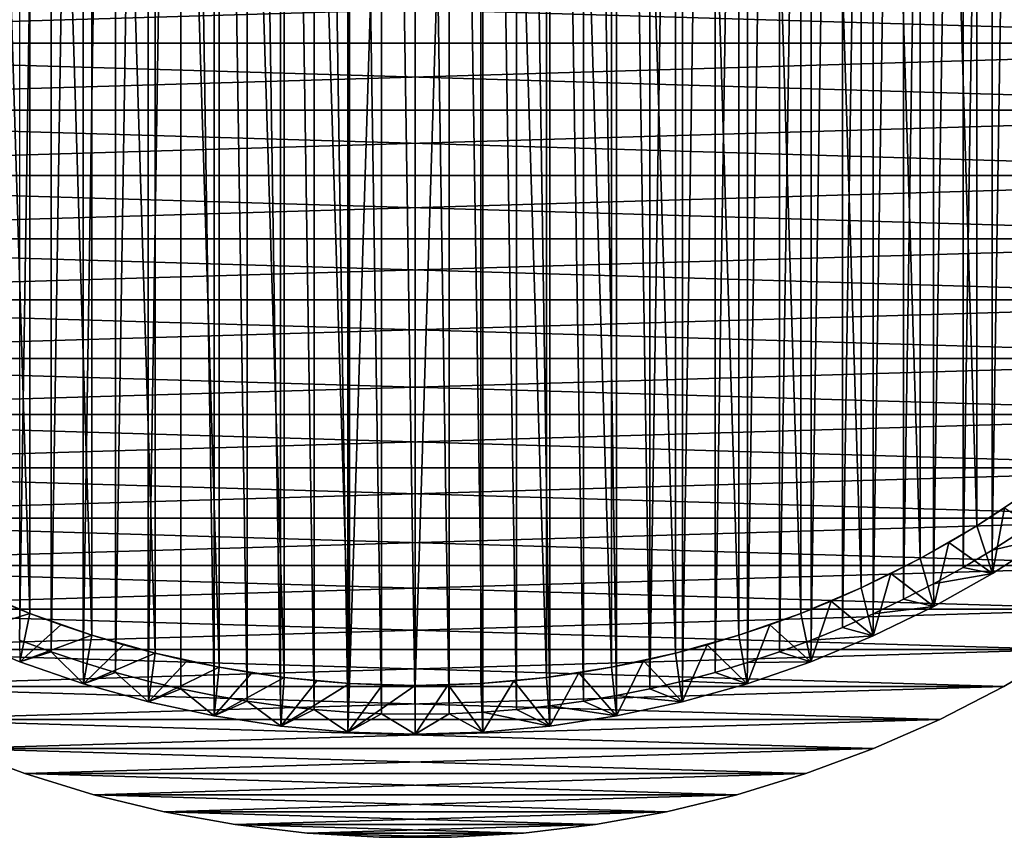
# Model space of a CAD drawing. Header units: millimetres. Extents: x -20 to 891, y -20 to 307.
# Tile 2 of 113: x -6 to 10, y -20 to -7. Entities that reach past the tile are written whole.
import ezdxf

# ---------------------------------------------------------------- set-up
doc = ezdxf.new("R2010")
doc.units = ezdxf.units.MM
doc.header["$LTSCALE"] = 41.718519
for name, color, linetype in [('1', 7, 'CONTINUOUS'), ('10', 7, 'CONTINUOUS'), ('11', 7, 'CONTINUOUS'), ('12', 7, 'CONTINUOUS'), ('14', 7, 'CONTINUOUS'), ('3', 7, 'CONTINUOUS'), ('4', 7, 'CONTINUOUS'), ('5', 7, 'CONTINUOUS'), ('6', 7, 'CONTINUOUS'), ('7', 7, 'CONTINUOUS'), ('8', 7, 'CONTINUOUS'), ('9', 7, 'CONTINUOUS')]:
    doc.layers.add(name, color=color, linetype=linetype)

msp = doc.modelspace()

# ---------------------------------------------------------------- linework, layer by layer
at = {"layer": '1', "linetype": 'Continuous'}
for points in [[(-18.748, -6.964), (-19.128, -5.841), (19.128, -5.841), (-18.748, -6.964)], [(18.748, -6.964), (-18.748, -6.964), (19.128, -5.841), (18.748, -6.964)], [(-18.303, -8.063), (-18.748, -6.964), (18.748, -6.964), (-18.303, -8.063)], [(18.303, -8.063), (-18.303, -8.063), (18.748, -6.964), (18.303, -8.063)], [(-17.793, -9.133), (-18.303, -8.063), (18.303, -8.063), (-17.793, -9.133)], [(17.793, -9.133), (-17.793, -9.133), (18.303, -8.063), (17.793, -9.133)], [(-17.221, -10.171), (-17.793, -9.133), (17.793, -9.133), (-17.221, -10.171)], [(17.221, -10.171), (-17.221, -10.171), (17.793, -9.133), (17.221, -10.171)], [(-16.588, -11.173), (-17.221, -10.171), (17.221, -10.171), (-16.588, -11.173)], [(16.588, -11.173), (-16.588, -11.173), (17.221, -10.171), (16.588, -11.173)], [(-15.897, -12.136), (-16.588, -11.173), (16.588, -11.173), (-15.897, -12.136)], [(15.897, -12.136), (-15.897, -12.136), (16.588, -11.173), (15.897, -12.136)], [(-15.15, -13.057), (-15.897, -12.136), (15.897, -12.136), (-15.15, -13.057)], [(15.15, -13.057), (-15.15, -13.057), (15.897, -12.136), (15.15, -13.057)], [(-14.35, -13.931), (-15.15, -13.057), (15.15, -13.057), (-14.35, -13.931)], [(14.35, -13.931), (-14.35, -13.931), (15.15, -13.057), (14.35, -13.931)], [(-13.5, -14.757), (-14.35, -13.931), (14.35, -13.931), (-13.5, -14.757)], [(13.499, -14.757), (-13.5, -14.757), (14.35, -13.931), (13.499, -14.757)], [(-12.602, -15.531), (-13.5, -14.757), (13.499, -14.757), (-12.602, -15.531)], [(12.602, -15.531), (-12.602, -15.531), (13.499, -14.757), (12.602, -15.531)], [(-11.659, -16.25), (-12.602, -15.531), (12.602, -15.531), (-11.659, -16.25)], [(11.659, -16.25), (-11.659, -16.25), (12.602, -15.531), (11.659, -16.25)], [(-10.676, -16.912), (-11.659, -16.25), (11.659, -16.25), (-10.676, -16.912)], [(10.676, -16.912), (-10.676, -16.912), (11.659, -16.25), (10.676, -16.912)], [(-9.656, -17.515), (-10.676, -16.912), (10.676, -16.912), (-9.656, -17.515)], [(9.656, -17.515), (-9.656, -17.515), (10.676, -16.912), (9.656, -17.515)], [(-8.601, -18.056), (-9.656, -17.515), (9.656, -17.515), (-8.601, -18.056)], [(8.601, -18.056), (-8.601, -18.056), (9.656, -17.515), (8.601, -18.056)], [(-7.517, -18.534), (-8.601, -18.056), (8.601, -18.056), (-7.517, -18.534)], [(7.517, -18.534), (-7.517, -18.534), (8.601, -18.056), (7.517, -18.534)], [(-6.406, -18.946), (-7.517, -18.534), (7.517, -18.534), (-6.406, -18.946)], [(6.405, -18.947), (-6.406, -18.946), (7.517, -18.534), (6.405, -18.947)], [(-5.272, -19.293), (-6.406, -18.946), (5.272, -19.293), (-5.272, -19.293)], [(5.272, -19.293), (-6.406, -18.946), (6.405, -18.947), (5.272, -19.293)], [(-4.12, -19.571), (-5.272, -19.293), (4.12, -19.571), (-4.12, -19.571)], [(4.12, -19.571), (-5.272, -19.293), (5.272, -19.293), (4.12, -19.571)], [(-2.953, -19.781), (-4.12, -19.571), (2.953, -19.781), (-2.953, -19.781)], [(2.953, -19.781), (-4.12, -19.571), (4.12, -19.571), (2.953, -19.781)], [(-1.776, -19.921), (-2.953, -19.781), (1.776, -19.921), (-1.776, -19.921)], [(1.776, -19.921), (-2.953, -19.781), (2.953, -19.781), (1.776, -19.921)], [(-0.593, -19.991), (-1.776, -19.921), (0.593, -19.991), (-0.593, -19.991)], [(0.593, -19.991), (-1.776, -19.921), (1.776, -19.921), (0.593, -19.991)]]:
    msp.add_3dface(points, dxfattribs=at)
at = {"layer": '10', "linetype": 'Continuous'}
for points in [[(10.396, -15.061, 1.773), (9.467, -15.661, 1.773), (10.395, -15.061, 1.5), (10.396, -15.061, 1.773)], [(10.395, -15.061, 1.5), (9.467, -15.661, 1.773), (9.467, -15.661, 1.5), (10.395, -15.061, 1.5)], [(9.467, -15.661, 1.773), (8.504, -16.204, 1.773), (9.467, -15.661, 1.5), (9.467, -15.661, 1.773)], [(9.467, -15.661, 1.5), (8.504, -16.204, 1.773), (8.504, -16.204, 1.5), (9.467, -15.661, 1.5)], [(8.504, -16.204, 1.5), (7.511, -16.688, 1.773), (7.51, -16.688, 1.5), (8.504, -16.204, 1.5)], [(8.504, -16.204, 1.773), (7.511, -16.688, 1.773), (8.504, -16.204, 1.5), (8.504, -16.204, 1.773)], [(7.511, -16.688, 1.773), (6.489, -17.111, 1.773), (7.51, -16.688, 1.5), (7.511, -16.688, 1.773)], [(7.51, -16.688, 1.5), (6.489, -17.111, 1.773), (6.489, -17.111, 1.5), (7.51, -16.688, 1.5)], [(6.489, -17.111, 1.773), (5.444, -17.471, 1.773), (6.489, -17.111, 1.5), (6.489, -17.111, 1.773)], [(6.489, -17.111, 1.5), (5.444, -17.471, 1.773), (5.444, -17.471, 1.5), (6.489, -17.111, 1.5)], [(5.444, -17.471, 1.773), (4.379, -17.768, 1.773), (5.444, -17.471, 1.5), (5.444, -17.471, 1.773)], [(5.444, -17.471, 1.5), (4.379, -17.768, 1.773), (4.379, -17.768, 1.5), (5.444, -17.471, 1.5)], [(4.379, -17.768, 1.5), (3.299, -18, 1.773), (3.298, -18, 1.5), (4.379, -17.768, 1.5)], [(4.379, -17.768, 1.773), (3.299, -18, 1.773), (4.379, -17.768, 1.5), (4.379, -17.768, 1.773)], [(3.299, -18, 1.773), (2.206, -18.167, 1.773), (3.298, -18, 1.5), (3.299, -18, 1.773)], [(3.298, -18, 1.5), (2.206, -18.167, 1.773), (2.206, -18.167, 1.5), (3.298, -18, 1.5)], [(2.206, -18.167, 1.773), (1.105, -18.267, 1.773), (2.206, -18.167, 1.5), (2.206, -18.167, 1.773)], [(2.206, -18.167, 1.5), (1.105, -18.267, 1.773), (1.105, -18.267, 1.5), (2.206, -18.167, 1.5)], [(0, -18.3, 1.773), (0, -18.3, 1.5), (1.105, -18.267, 1.5), (0, -18.3, 1.773)], [(1.105, -18.267, 1.773), (0, -18.3, 1.773), (1.105, -18.267, 1.5), (1.105, -18.267, 1.773)]]:
    msp.add_3dface(points, dxfattribs=at)
at = {"layer": '11', "linetype": 'Continuous'}
for points in [[(9.46, -15.28, 3), (10.396, -15.061, 1.773), (9.927, -14.981, 3), (9.46, -15.28, 3)], [(9.467, -15.661, 1.773), (10.396, -15.061, 1.773), (9.46, -15.28, 3), (9.467, -15.661, 1.773)], [(8.985, -15.564, 3), (9.467, -15.661, 1.773), (9.46, -15.28, 3), (8.985, -15.564, 3)], [(8.502, -15.833, 3), (9.467, -15.661, 1.773), (8.985, -15.564, 3), (8.502, -15.833, 3)], [(8.504, -16.204, 1.773), (9.467, -15.661, 1.773), (8.502, -15.833, 3), (8.504, -16.204, 1.773)], [(8.01, -16.087, 3), (8.504, -16.204, 1.773), (8.502, -15.833, 3), (8.01, -16.087, 3)], [(7.511, -16.326, 3), (8.504, -16.204, 1.773), (8.01, -16.087, 3), (7.511, -16.326, 3)], [(7.511, -16.688, 1.773), (8.504, -16.204, 1.773), (7.511, -16.326, 3), (7.511, -16.688, 1.773)], [(7.005, -16.55, 3), (7.511, -16.688, 1.773), (7.511, -16.326, 3), (7.005, -16.55, 3)], [(6.492, -16.758, 3), (7.511, -16.688, 1.773), (7.005, -16.55, 3), (6.492, -16.758, 3)], [(-6.492, -16.758, 3), (-6.489, -17.111, 1.773), (-5.973, -16.95, 3), (-6.492, -16.758, 3)], [(5.973, -16.95, 3), (6.489, -17.111, 1.773), (6.492, -16.758, 3), (5.973, -16.95, 3)], [(6.489, -17.111, 1.773), (7.511, -16.688, 1.773), (6.492, -16.758, 3), (6.489, -17.111, 1.773)], [(-6.489, -17.111, 1.773), (-5.444, -17.471, 1.773), (-5.973, -16.95, 3), (-6.489, -17.111, 1.773)], [(-5.973, -16.95, 3), (-5.444, -17.471, 1.773), (-5.448, -17.126, 3), (-5.973, -16.95, 3)], [(5.448, -17.126, 3), (6.489, -17.111, 1.773), (5.973, -16.95, 3), (5.448, -17.126, 3)], [(5.444, -17.471, 1.773), (6.489, -17.111, 1.773), (5.448, -17.126, 3), (5.444, -17.471, 1.773)], [(-5.448, -17.126, 3), (-5.444, -17.471, 1.773), (-4.918, -17.285, 3), (-5.448, -17.126, 3)], [(4.918, -17.285, 3), (5.444, -17.471, 1.773), (5.448, -17.126, 3), (4.918, -17.285, 3)], [(-5.444, -17.471, 1.773), (-4.379, -17.768, 1.773), (-4.918, -17.285, 3), (-5.444, -17.471, 1.773)], [(-4.918, -17.285, 3), (-4.379, -17.768, 1.773), (-4.383, -17.429, 3), (-4.918, -17.285, 3)], [(-4.383, -17.429, 3), (-4.379, -17.768, 1.773), (-3.845, -17.555, 3), (-4.383, -17.429, 3)], [(3.845, -17.555, 3), (4.379, -17.768, 1.773), (4.383, -17.429, 3), (3.845, -17.555, 3)], [(4.379, -17.768, 1.773), (5.444, -17.471, 1.773), (4.383, -17.429, 3), (4.379, -17.768, 1.773)], [(4.383, -17.429, 3), (5.444, -17.471, 1.773), (4.918, -17.285, 3), (4.383, -17.429, 3)], [(-4.379, -17.768, 1.773), (-3.299, -18, 1.773), (-3.845, -17.555, 3), (-4.379, -17.768, 1.773)], [(-3.845, -17.555, 3), (-3.299, -18, 1.773), (-3.302, -17.665, 3), (-3.845, -17.555, 3)], [(3.302, -17.665, 3), (4.379, -17.768, 1.773), (3.845, -17.555, 3), (3.302, -17.665, 3)], [(-3.302, -17.665, 3), (-3.299, -18, 1.773), (-2.757, -17.759, 3), (-3.302, -17.665, 3)], [(-3.299, -18, 1.773), (-2.206, -18.167, 1.773), (-2.757, -17.759, 3), (-3.299, -18, 1.773)], [(-2.757, -17.759, 3), (-2.206, -18.167, 1.773), (-2.209, -17.835, 3), (-2.757, -17.759, 3)], [(2.208, -17.835, 3), (3.299, -18, 1.773), (2.757, -17.759, 3), (2.208, -17.835, 3)], [(2.757, -17.759, 3), (3.299, -18, 1.773), (3.302, -17.665, 3), (2.757, -17.759, 3)], [(3.299, -18, 1.773), (4.379, -17.768, 1.773), (3.302, -17.665, 3), (3.299, -18, 1.773)], [(-2.209, -17.835, 3), (-2.206, -18.167, 1.773), (-1.658, -17.895, 3), (-2.209, -17.835, 3)], [(-2.206, -18.167, 1.773), (-1.105, -18.267, 1.773), (-1.658, -17.895, 3), (-2.206, -18.167, 1.773)], [(-1.658, -17.895, 3), (-1.105, -18.267, 1.773), (-1.107, -17.937, 3), (-1.658, -17.895, 3)], [(1.106, -17.937, 3), (2.206, -18.167, 1.773), (1.658, -17.895, 3), (1.106, -17.937, 3)], [(1.658, -17.895, 3), (2.206, -18.167, 1.773), (2.208, -17.835, 3), (1.658, -17.895, 3)], [(2.206, -18.167, 1.773), (3.299, -18, 1.773), (2.208, -17.835, 3), (2.206, -18.167, 1.773)], [(-1.107, -17.937, 3), (-1.105, -18.267, 1.773), (-0.554, -17.963, 3), (-1.107, -17.937, 3)], [(-1.105, -18.267, 1.773), (0, -18.3, 1.773), (-0.554, -17.963, 3), (-1.105, -18.267, 1.773)], [(-0.554, -17.963, 3), (0, -18.3, 1.773), (0, -17.971, 3), (-0.554, -17.963, 3)], [(0, -18.3, 1.773), (1.105, -18.267, 1.773), (0.553, -17.963, 3), (0, -18.3, 1.773)], [(0, -17.971, 3), (0, -18.3, 1.773), (0.553, -17.963, 3), (0, -17.971, 3)], [(0.553, -17.963, 3), (1.105, -18.267, 1.773), (1.106, -17.937, 3), (0.553, -17.963, 3)], [(1.105, -18.267, 1.773), (2.206, -18.167, 1.773), (1.106, -17.937, 3), (1.105, -18.267, 1.773)]]:
    msp.add_3dface(points, dxfattribs=at)
at = {"layer": '12', "linetype": 'Continuous'}
for points in [[(-1.658, 17.895, 3), (-1.107, -17.937, 3), (-1.106, 17.937, 3), (-1.658, 17.895, 3)], [(-1.107, -17.937, 3), (-0.554, -17.963, 3), (-1.106, 17.937, 3), (-1.107, -17.937, 3)], [(-1.106, 17.937, 3), (-0.554, -17.963, 3), (-0.553, 17.963, 3), (-1.106, 17.937, 3)], [(-0.554, -17.963, 3), (0, -17.971, 3), (-0.553, 17.963, 3), (-0.554, -17.963, 3)], [(-0.553, 17.963, 3), (0, -17.971, 3), (0, 17.971, 3), (-0.553, 17.963, 3)], [(0, -17.971, 3), (0.553, -17.963, 3), (0, 17.971, 3), (0, -17.971, 3)], [(0, 17.971, 3), (0.553, -17.963, 3), (0.554, 17.963, 3), (0, 17.971, 3)], [(0.553, -17.963, 3), (1.106, -17.937, 3), (0.554, 17.963, 3), (0.553, -17.963, 3)], [(0.554, 17.963, 3), (1.106, -17.937, 3), (1.107, 17.937, 3), (0.554, 17.963, 3)], [(1.106, -17.937, 3), (1.658, -17.895, 3), (1.107, 17.937, 3), (1.106, -17.937, 3)], [(1.107, 17.937, 3), (1.658, -17.895, 3), (1.658, 17.895, 3), (1.107, 17.937, 3)], [(-2.757, 17.759, 3), (-2.209, -17.835, 3), (-2.208, 17.835, 3), (-2.757, 17.759, 3)], [(-2.209, -17.835, 3), (-1.658, -17.895, 3), (-2.208, 17.835, 3), (-2.209, -17.835, 3)], [(-2.208, 17.835, 3), (-1.658, -17.895, 3), (-1.658, 17.895, 3), (-2.208, 17.835, 3)], [(-1.658, -17.895, 3), (-1.107, -17.937, 3), (-1.658, 17.895, 3), (-1.658, -17.895, 3)], [(1.658, -17.895, 3), (2.208, -17.835, 3), (1.658, 17.895, 3), (1.658, -17.895, 3)], [(1.658, 17.895, 3), (2.208, -17.835, 3), (2.209, 17.835, 3), (1.658, 17.895, 3)], [(2.208, -17.835, 3), (2.757, -17.759, 3), (2.209, 17.835, 3), (2.208, -17.835, 3)], [(2.209, 17.835, 3), (2.757, -17.759, 3), (2.757, 17.759, 3), (2.209, 17.835, 3)], [(-3.845, 17.555, 3), (-3.302, -17.665, 3), (-3.302, 17.665, 3), (-3.845, 17.555, 3)], [(-3.302, 17.665, 3), (-2.757, -17.759, 3), (-2.757, 17.759, 3), (-3.302, 17.665, 3)], [(-3.302, -17.665, 3), (-2.757, -17.759, 3), (-3.302, 17.665, 3), (-3.302, -17.665, 3)], [(-2.757, -17.759, 3), (-2.209, -17.835, 3), (-2.757, 17.759, 3), (-2.757, -17.759, 3)], [(2.757, -17.759, 3), (3.302, -17.665, 3), (2.757, 17.759, 3), (2.757, -17.759, 3)], [(2.757, 17.759, 3), (3.302, -17.665, 3), (3.302, 17.665, 3), (2.757, 17.759, 3)], [(3.302, -17.665, 3), (3.845, -17.555, 3), (3.302, 17.665, 3), (3.302, -17.665, 3)], [(3.302, 17.665, 3), (3.845, -17.555, 3), (3.845, 17.555, 3), (3.302, 17.665, 3)], [(-4.383, -17.429, 3), (-3.845, -17.555, 3), (-3.845, 17.555, 3), (-4.383, -17.429, 3)], [(-4.383, 17.429, 3), (-4.383, -17.429, 3), (-3.845, 17.555, 3), (-4.383, 17.429, 3)], [(-3.845, -17.555, 3), (-3.302, -17.665, 3), (-3.845, 17.555, 3), (-3.845, -17.555, 3)], [(3.845, 17.555, 3), (3.845, -17.555, 3), (4.383, 17.429, 3), (3.845, 17.555, 3)], [(-5.448, -17.126, 3), (-4.918, -17.285, 3), (-4.918, 17.285, 3), (-5.448, -17.126, 3)], [(-5.448, 17.126, 3), (-5.448, -17.126, 3), (-4.918, 17.285, 3), (-5.448, 17.126, 3)], [(-4.918, -17.285, 3), (-4.383, -17.429, 3), (-4.383, 17.429, 3), (-4.918, -17.285, 3)], [(-4.918, 17.285, 3), (-4.918, -17.285, 3), (-4.383, 17.429, 3), (-4.918, 17.285, 3)], [(3.845, -17.555, 3), (4.383, -17.429, 3), (4.383, 17.429, 3), (3.845, -17.555, 3)], [(4.383, 17.429, 3), (4.383, -17.429, 3), (4.918, 17.285, 3), (4.383, 17.429, 3)], [(4.383, -17.429, 3), (4.918, -17.285, 3), (4.918, 17.285, 3), (4.383, -17.429, 3)], [(4.918, 17.285, 3), (4.918, -17.285, 3), (5.448, 17.126, 3), (4.918, 17.285, 3)], [(-5.973, -16.95, 3), (-5.448, -17.126, 3), (-5.448, 17.126, 3), (-5.973, -16.95, 3)], [(-5.973, 16.95, 3), (-5.973, -16.95, 3), (-5.448, 17.126, 3), (-5.973, 16.95, 3)], [(4.918, -17.285, 3), (5.448, -17.126, 3), (5.448, 17.126, 3), (4.918, -17.285, 3)], [(5.448, 17.126, 3), (5.448, -17.126, 3), (5.973, 16.95, 3), (5.448, 17.126, 3)], [(-6.492, -16.758, 3), (-5.973, -16.95, 3), (-5.973, 16.95, 3), (-6.492, -16.758, 3)], [(-6.492, 16.758, 3), (-6.492, -16.758, 3), (-5.973, 16.95, 3), (-6.492, 16.758, 3)], [(5.448, -17.126, 3), (5.973, -16.95, 3), (5.973, 16.95, 3), (5.448, -17.126, 3)], [(5.973, 16.95, 3), (5.973, -16.95, 3), (6.492, 16.758, 3), (5.973, 16.95, 3)], [(5.973, -16.95, 3), (6.492, -16.758, 3), (6.492, 16.758, 3), (5.973, -16.95, 3)], [(6.492, 16.758, 3), (6.492, -16.758, 3), (7.005, 16.55, 3), (6.492, 16.758, 3)], [(6.492, -16.758, 3), (7.005, -16.55, 3), (7.005, 16.55, 3), (6.492, -16.758, 3)], [(7.005, 16.55, 3), (7.005, -16.55, 3), (7.511, 16.326, 3), (7.005, 16.55, 3)], [(7.005, -16.55, 3), (7.511, -16.326, 3), (7.511, 16.326, 3), (7.005, -16.55, 3)], [(7.511, 16.326, 3), (7.511, -16.326, 3), (8.01, 16.087, 3), (7.511, 16.326, 3)], [(7.511, -16.326, 3), (8.01, -16.087, 3), (8.01, 16.087, 3), (7.511, -16.326, 3)], [(8.01, 16.087, 3), (8.01, -16.087, 3), (8.502, 15.833, 3), (8.01, 16.087, 3)], [(8.01, -16.087, 3), (8.502, -15.833, 3), (8.502, 15.833, 3), (8.01, -16.087, 3)], [(8.502, 15.833, 3), (8.502, -15.833, 3), (8.985, 15.564, 3), (8.502, 15.833, 3)], [(8.502, -15.833, 3), (8.985, -15.564, 3), (8.985, 15.564, 3), (8.502, -15.833, 3)], [(8.985, 15.564, 3), (8.985, -15.564, 3), (9.46, 15.28, 3), (8.985, 15.564, 3)], [(8.985, -15.564, 3), (9.46, -15.28, 3), (9.46, 15.28, 3), (8.985, -15.564, 3)], [(9.46, 15.28, 3), (9.46, -15.28, 3), (9.926, 14.981, 3), (9.46, 15.28, 3)], [(9.46, -15.28, 3), (9.927, -14.981, 3), (9.926, 14.981, 3), (9.46, -15.28, 3)]]:
    msp.add_3dface(points, dxfattribs=at)
at = {"layer": '14', "linetype": 'Continuous'}
for points in [[(9.212, -14.879, 1.038), (9.666, -14.588, 1.038), (9.467, -15.661, 1.5), (9.212, -14.879, 1.038)], [(9.666, -14.588, 1.038), (10.395, -15.061, 1.5), (9.467, -15.661, 1.5), (9.666, -14.588, 1.038)], [(8.75, -15.156, 1.038), (9.212, -14.879, 1.038), (9.467, -15.661, 1.5), (8.75, -15.156, 1.038)], [(8.279, -15.418, 1.038), (8.75, -15.156, 1.038), (8.504, -16.204, 1.5), (8.279, -15.418, 1.038)], [(8.75, -15.156, 1.038), (9.467, -15.661, 1.5), (8.504, -16.204, 1.5), (8.75, -15.156, 1.038)], [(7.8, -15.665, 1.038), (8.279, -15.418, 1.038), (8.504, -16.204, 1.5), (7.8, -15.665, 1.038)], [(7.314, -15.898, 1.038), (7.8, -15.665, 1.038), (7.51, -16.688, 1.5), (7.314, -15.898, 1.038)], [(7.8, -15.665, 1.038), (8.504, -16.204, 1.5), (7.51, -16.688, 1.5), (7.8, -15.665, 1.038)], [(6.821, -16.116, 1.038), (7.314, -15.898, 1.038), (7.51, -16.688, 1.5), (6.821, -16.116, 1.038)], [(6.322, -16.318, 1.038), (6.821, -16.116, 1.038), (6.489, -17.111, 1.5), (6.322, -16.318, 1.038)], [(6.821, -16.116, 1.038), (7.51, -16.688, 1.5), (6.489, -17.111, 1.5), (6.821, -16.116, 1.038)], [(5.816, -16.505, 1.038), (6.322, -16.318, 1.038), (6.489, -17.111, 1.5), (5.816, -16.505, 1.038)], [(5.305, -16.677, 1.038), (5.816, -16.505, 1.038), (5.444, -17.471, 1.5), (5.305, -16.677, 1.038)], [(5.816, -16.505, 1.038), (6.489, -17.111, 1.5), (5.444, -17.471, 1.5), (5.816, -16.505, 1.038)], [(4.789, -16.832, 1.038), (5.305, -16.677, 1.038), (5.444, -17.471, 1.5), (4.789, -16.832, 1.038)], [(4.268, -16.971, 1.038), (4.789, -16.832, 1.038), (4.379, -17.768, 1.5), (4.268, -16.971, 1.038)], [(4.789, -16.832, 1.038), (5.444, -17.471, 1.5), (4.379, -17.768, 1.5), (4.789, -16.832, 1.038)], [(3.216, -17.202, 1.038), (3.744, -17.095, 1.038), (3.298, -18, 1.5), (3.216, -17.202, 1.038)], [(3.744, -17.095, 1.038), (4.379, -17.768, 1.5), (3.298, -18, 1.5), (3.744, -17.095, 1.038)], [(3.744, -17.095, 1.038), (4.268, -16.971, 1.038), (4.379, -17.768, 1.5), (3.744, -17.095, 1.038)], [(2.684, -17.293, 1.038), (3.216, -17.202, 1.038), (3.298, -18, 1.5), (2.684, -17.293, 1.038)], [(1.077, -17.467, 1.038), (1.615, -17.425, 1.038), (1.105, -18.267, 1.5), (1.077, -17.467, 1.038)], [(1.615, -17.425, 1.038), (2.206, -18.167, 1.5), (1.105, -18.267, 1.5), (1.615, -17.425, 1.038)], [(1.615, -17.425, 1.038), (2.151, -17.367, 1.038), (2.206, -18.167, 1.5), (1.615, -17.425, 1.038)], [(2.151, -17.367, 1.038), (2.684, -17.293, 1.038), (2.206, -18.167, 1.5), (2.151, -17.367, 1.038)], [(2.684, -17.293, 1.038), (3.298, -18, 1.5), (2.206, -18.167, 1.5), (2.684, -17.293, 1.038)], [(0, -17.5, 1.038), (0.539, -17.492, 1.038), (0, -18.3, 1.5), (0, -17.5, 1.038)], [(0, -18.3, 1.5), (0.539, -17.492, 1.038), (1.105, -18.267, 1.5), (0, -18.3, 1.5)], [(0.539, -17.492, 1.038), (1.077, -17.467, 1.038), (1.105, -18.267, 1.5), (0.539, -17.492, 1.038)]]:
    msp.add_3dface(points, dxfattribs=at)
at = {"layer": '3', "linetype": 'Continuous'}
for points in [[(9.656, -17.515), (10.676, -16.912), (9.656, -17.515, 65), (9.656, -17.515)], [(9.656, -17.515, 65), (10.676, -16.912), (10.676, -16.912, 65), (9.656, -17.515, 65)], [(8.601, -18.056), (9.656, -17.515), (8.601, -18.056, 65), (8.601, -18.056)], [(8.601, -18.056, 65), (9.656, -17.515), (9.656, -17.515, 65), (8.601, -18.056, 65)], [(7.517, -18.534), (8.601, -18.056), (7.517, -18.534, 65), (7.517, -18.534)], [(7.517, -18.534, 65), (8.601, -18.056), (8.601, -18.056, 65), (7.517, -18.534, 65)], [(-7.517, -18.534), (-6.406, -18.946), (-7.517, -18.534, 65), (-7.517, -18.534)], [(-7.517, -18.534, 65), (-6.406, -18.946), (-6.405, -18.947, 65), (-7.517, -18.534, 65)], [(6.405, -18.947), (7.517, -18.534), (6.406, -18.946, 65), (6.405, -18.947)], [(6.406, -18.946, 65), (7.517, -18.534), (7.517, -18.534, 65), (6.406, -18.946, 65)], [(-6.406, -18.946), (-5.272, -19.293), (-6.405, -18.947, 65), (-6.406, -18.946)], [(-6.405, -18.947, 65), (-5.272, -19.293), (-5.272, -19.293, 65), (-6.405, -18.947, 65)], [(5.272, -19.293, 65), (6.405, -18.947), (6.406, -18.946, 65), (5.272, -19.293, 65)], [(5.272, -19.293), (6.405, -18.947), (5.272, -19.293, 65), (5.272, -19.293)], [(-5.272, -19.293), (-4.12, -19.571), (-5.272, -19.293, 65), (-5.272, -19.293)], [(-5.272, -19.293, 65), (-4.12, -19.571), (-4.12, -19.571, 65), (-5.272, -19.293, 65)], [(4.12, -19.571), (5.272, -19.293), (4.12, -19.571, 65), (4.12, -19.571)], [(4.12, -19.571, 65), (5.272, -19.293), (5.272, -19.293, 65), (4.12, -19.571, 65)], [(-4.12, -19.571), (-2.953, -19.781), (-4.12, -19.571, 65), (-4.12, -19.571)], [(-4.12, -19.571, 65), (-2.953, -19.781), (-2.953, -19.781, 65), (-4.12, -19.571, 65)], [(2.953, -19.781), (4.12, -19.571), (2.953, -19.781, 65), (2.953, -19.781)], [(2.953, -19.781, 65), (4.12, -19.571), (4.12, -19.571, 65), (2.953, -19.781, 65)], [(-2.953, -19.781), (-1.776, -19.921), (-2.953, -19.781, 65), (-2.953, -19.781)], [(-2.953, -19.781, 65), (-1.776, -19.921), (-1.776, -19.921, 65), (-2.953, -19.781, 65)], [(1.776, -19.921), (2.953, -19.781), (1.776, -19.921, 65), (1.776, -19.921)], [(1.776, -19.921, 65), (2.953, -19.781), (2.953, -19.781, 65), (1.776, -19.921, 65)], [(-1.776, -19.921), (-0.593, -19.991), (-1.776, -19.921, 65), (-1.776, -19.921)], [(-1.776, -19.921, 65), (-0.593, -19.991), (-0.593, -19.991, 65), (-1.776, -19.921, 65)], [(-0.593, -19.991), (0.593, -19.991), (0.593, -19.991, 65), (-0.593, -19.991)], [(-0.593, -19.991, 65), (-0.593, -19.991), (0.593, -19.991, 65), (-0.593, -19.991, 65)], [(0.593, -19.991), (1.776, -19.921), (0.593, -19.991, 65), (0.593, -19.991)], [(0.593, -19.991, 65), (1.776, -19.921), (1.776, -19.921, 65), (0.593, -19.991, 65)]]:
    msp.add_3dface(points, dxfattribs=at)
at = {"layer": '4', "linetype": 'Continuous'}
for points in [[(-19.128, -5.841, 65), (-18.748, -6.964, 65), (18.748, -6.964, 65), (-19.128, -5.841, 65)], [(-19.128, -5.841, 65), (18.748, -6.964, 65), (19.128, -5.841, 65), (-19.128, -5.841, 65)], [(-18.748, -6.964, 65), (-18.303, -8.063, 65), (18.303, -8.063, 65), (-18.748, -6.964, 65)], [(-18.748, -6.964, 65), (18.303, -8.063, 65), (18.748, -6.964, 65), (-18.748, -6.964, 65)], [(-18.303, -8.063, 65), (-17.793, -9.133, 65), (17.793, -9.133, 65), (-18.303, -8.063, 65)], [(-18.303, -8.063, 65), (17.793, -9.133, 65), (18.303, -8.063, 65), (-18.303, -8.063, 65)], [(-17.793, -9.133, 65), (-17.221, -10.171, 65), (17.221, -10.171, 65), (-17.793, -9.133, 65)], [(-17.793, -9.133, 65), (17.221, -10.171, 65), (17.793, -9.133, 65), (-17.793, -9.133, 65)], [(-17.221, -10.171, 65), (-16.588, -11.173, 65), (16.588, -11.173, 65), (-17.221, -10.171, 65)], [(-17.221, -10.171, 65), (16.588, -11.173, 65), (17.221, -10.171, 65), (-17.221, -10.171, 65)], [(-16.588, -11.173, 65), (-15.897, -12.136, 65), (15.897, -12.136, 65), (-16.588, -11.173, 65)], [(-16.588, -11.173, 65), (15.897, -12.136, 65), (16.588, -11.173, 65), (-16.588, -11.173, 65)], [(-15.897, -12.136, 65), (-15.15, -13.057, 65), (15.15, -13.057, 65), (-15.897, -12.136, 65)], [(-15.897, -12.136, 65), (15.15, -13.057, 65), (15.897, -12.136, 65), (-15.897, -12.136, 65)], [(-15.15, -13.057, 65), (-14.35, -13.931, 65), (14.35, -13.931, 65), (-15.15, -13.057, 65)], [(-15.15, -13.057, 65), (14.35, -13.931, 65), (15.15, -13.057, 65), (-15.15, -13.057, 65)], [(-14.35, -13.931, 65), (-13.499, -14.757, 65), (13.5, -14.757, 65), (-14.35, -13.931, 65)], [(-14.35, -13.931, 65), (13.5, -14.757, 65), (14.35, -13.931, 65), (-14.35, -13.931, 65)], [(-13.499, -14.757, 65), (-12.602, -15.531, 65), (12.602, -15.531, 65), (-13.499, -14.757, 65)], [(-13.499, -14.757, 65), (12.602, -15.531, 65), (13.5, -14.757, 65), (-13.499, -14.757, 65)], [(-12.602, -15.531, 65), (-11.659, -16.25, 65), (11.659, -16.25, 65), (-12.602, -15.531, 65)], [(-12.602, -15.531, 65), (11.659, -16.25, 65), (12.602, -15.531, 65), (-12.602, -15.531, 65)], [(-11.659, -16.25, 65), (-10.676, -16.912, 65), (10.676, -16.912, 65), (-11.659, -16.25, 65)], [(-11.659, -16.25, 65), (10.676, -16.912, 65), (11.659, -16.25, 65), (-11.659, -16.25, 65)], [(-10.676, -16.912, 65), (-9.656, -17.515, 65), (9.656, -17.515, 65), (-10.676, -16.912, 65)], [(-10.676, -16.912, 65), (9.656, -17.515, 65), (10.676, -16.912, 65), (-10.676, -16.912, 65)], [(-9.656, -17.515, 65), (-8.601, -18.056, 65), (8.601, -18.056, 65), (-9.656, -17.515, 65)], [(-9.656, -17.515, 65), (8.601, -18.056, 65), (9.656, -17.515, 65), (-9.656, -17.515, 65)], [(-8.601, -18.056, 65), (-7.517, -18.534, 65), (7.517, -18.534, 65), (-8.601, -18.056, 65)], [(-8.601, -18.056, 65), (7.517, -18.534, 65), (8.601, -18.056, 65), (-8.601, -18.056, 65)], [(-7.517, -18.534, 65), (-6.405, -18.947, 65), (6.406, -18.946, 65), (-7.517, -18.534, 65)], [(-7.517, -18.534, 65), (6.406, -18.946, 65), (7.517, -18.534, 65), (-7.517, -18.534, 65)], [(-6.405, -18.947, 65), (-5.272, -19.293, 65), (6.406, -18.946, 65), (-6.405, -18.947, 65)], [(-5.272, -19.293, 65), (5.272, -19.293, 65), (6.406, -18.946, 65), (-5.272, -19.293, 65)], [(-5.272, -19.293, 65), (-4.12, -19.571, 65), (5.272, -19.293, 65), (-5.272, -19.293, 65)], [(-4.12, -19.571, 65), (4.12, -19.571, 65), (5.272, -19.293, 65), (-4.12, -19.571, 65)], [(-4.12, -19.571, 65), (-2.953, -19.781, 65), (4.12, -19.571, 65), (-4.12, -19.571, 65)], [(-2.953, -19.781, 65), (2.953, -19.781, 65), (4.12, -19.571, 65), (-2.953, -19.781, 65)], [(-2.953, -19.781, 65), (-1.776, -19.921, 65), (2.953, -19.781, 65), (-2.953, -19.781, 65)], [(-1.776, -19.921, 65), (1.776, -19.921, 65), (2.953, -19.781, 65), (-1.776, -19.921, 65)], [(-1.776, -19.921, 65), (-0.593, -19.991, 65), (1.776, -19.921, 65), (-1.776, -19.921, 65)], [(-0.593, -19.991, 65), (0.593, -19.991, 65), (1.776, -19.921, 65), (-0.593, -19.991, 65)]]:
    msp.add_3dface(points, dxfattribs=at)
at = {"layer": '5', "linetype": 'Continuous'}
for points in [[(-2.151, 17.367), (-1.077, 17.467), (-1.078, -17.467), (-2.151, 17.367)], [(0, 17.5), (0, -17.5), (-1.078, -17.467), (0, 17.5)], [(-1.077, 17.467), (0, 17.5), (-1.078, -17.467), (-1.077, 17.467)], [(1.078, 17.467), (0, -17.5), (0, 17.5), (1.078, 17.467)], [(1.077, -17.467), (0, -17.5), (1.078, 17.467), (1.077, -17.467)], [(2.151, -17.367), (1.077, -17.467), (1.078, 17.467), (2.151, -17.367)], [(2.151, 17.367), (2.151, -17.367), (1.078, 17.467), (2.151, 17.367)], [(-3.216, 17.202), (-2.151, 17.367), (-2.151, -17.367), (-3.216, 17.202)], [(-2.151, -17.367), (-2.151, 17.367), (-1.078, -17.467), (-2.151, -17.367)], [(3.216, -17.202), (2.151, -17.367), (2.151, 17.367), (3.216, -17.202)], [(3.216, 17.202), (3.216, -17.202), (2.151, 17.367), (3.216, 17.202)], [(-4.269, 16.971), (-3.216, 17.202), (-3.216, -17.202), (-4.269, 16.971)], [(-3.216, -17.202), (-3.216, 17.202), (-2.151, -17.367), (-3.216, -17.202)], [(4.269, -16.971), (3.216, -17.202), (3.216, 17.202), (4.269, -16.971)], [(4.269, 16.971), (4.269, -16.971), (3.216, 17.202), (4.269, 16.971)], [(-5.305, 16.676), (-4.269, 16.971), (-4.269, -16.971), (-5.305, 16.676)], [(-4.269, -16.971), (-4.269, 16.971), (-3.216, -17.202), (-4.269, -16.971)], [(5.305, -16.676), (4.269, -16.971), (4.269, 16.971), (5.305, -16.676)], [(5.305, 16.676), (5.305, -16.676), (4.269, 16.971), (5.305, 16.676)], [(-6.322, 16.318), (-5.305, 16.676), (-5.305, -16.676), (-6.322, 16.318)], [(-5.305, -16.676), (-5.305, 16.676), (-4.269, -16.971), (-5.305, -16.676)], [(6.322, -16.318), (5.305, -16.676), (5.305, 16.676), (6.322, -16.318)], [(6.322, 16.318), (6.322, -16.318), (5.305, 16.676), (6.322, 16.318)], [(-7.314, 15.898), (-6.322, 16.318), (-6.322, -16.318), (-7.314, 15.898)], [(-6.322, -16.318), (-6.322, 16.318), (-5.305, -16.676), (-6.322, -16.318)], [(7.314, -15.898), (6.322, -16.318), (6.322, 16.318), (7.314, -15.898)], [(7.314, 15.898), (7.314, -15.898), (6.322, 16.318), (7.314, 15.898)], [(-7.314, -15.898), (-7.314, 15.898), (-6.322, -16.318), (-7.314, -15.898)], [(8.279, -15.418), (7.314, -15.898), (7.314, 15.898), (8.279, -15.418)], [(8.279, 15.418), (8.279, -15.418), (7.314, 15.898), (8.279, 15.418)], [(9.213, -14.879), (8.279, -15.418), (8.279, 15.418), (9.213, -14.879)], [(9.213, 14.879), (9.213, -14.879), (8.279, 15.418), (9.213, 14.879)], [(10.111, -14.283), (9.213, -14.879), (9.213, 14.879), (10.111, -14.283)], [(10.111, 14.283), (10.111, -14.283), (9.213, 14.879), (10.111, 14.283)]]:
    msp.add_3dface(points, dxfattribs=at)
at = {"layer": '6', "linetype": 'Continuous'}
for points in [[(9.213, -14.879), (10.111, -14.283), (9.666, -14.588, 1.038), (9.213, -14.879)], [(9.212, -14.879, 1.038), (9.213, -14.879), (9.666, -14.588, 1.038), (9.212, -14.879, 1.038)], [(8.279, -15.418), (9.213, -14.879), (8.75, -15.156, 1.038), (8.279, -15.418)], [(8.75, -15.156, 1.038), (9.213, -14.879), (9.212, -14.879, 1.038), (8.75, -15.156, 1.038)], [(8.279, -15.418, 1.038), (8.279, -15.418), (8.75, -15.156, 1.038), (8.279, -15.418, 1.038)], [(7.314, -15.898), (8.279, -15.418), (7.8, -15.665, 1.038), (7.314, -15.898)], [(7.8, -15.665, 1.038), (8.279, -15.418), (8.279, -15.418, 1.038), (7.8, -15.665, 1.038)], [(7.314, -15.898, 1.038), (7.314, -15.898), (7.8, -15.665, 1.038), (7.314, -15.898, 1.038)], [(6.322, -16.318), (7.314, -15.898), (6.821, -16.116, 1.038), (6.322, -16.318)], [(6.821, -16.116, 1.038), (7.314, -15.898), (7.314, -15.898, 1.038), (6.821, -16.116, 1.038)], [(6.322, -16.318, 1.038), (6.322, -16.318), (6.821, -16.116, 1.038), (6.322, -16.318, 1.038)], [(5.305, -16.676), (6.322, -16.318), (5.816, -16.505, 1.038), (5.305, -16.676)], [(5.816, -16.505, 1.038), (6.322, -16.318), (6.322, -16.318, 1.038), (5.816, -16.505, 1.038)], [(5.305, -16.677, 1.038), (5.305, -16.676), (5.816, -16.505, 1.038), (5.305, -16.677, 1.038)], [(4.269, -16.971), (5.305, -16.676), (4.789, -16.832, 1.038), (4.269, -16.971)], [(4.789, -16.832, 1.038), (5.305, -16.676), (5.305, -16.677, 1.038), (4.789, -16.832, 1.038)], [(4.268, -16.971, 1.038), (4.269, -16.971), (4.789, -16.832, 1.038), (4.268, -16.971, 1.038)], [(3.216, -17.202), (4.269, -16.971), (3.744, -17.095, 1.038), (3.216, -17.202)], [(3.216, -17.202, 1.038), (3.216, -17.202), (3.744, -17.095, 1.038), (3.216, -17.202, 1.038)], [(3.744, -17.095, 1.038), (4.269, -16.971), (4.268, -16.971, 1.038), (3.744, -17.095, 1.038)], [(2.151, -17.367), (3.216, -17.202), (2.151, -17.367, 1.038), (2.151, -17.367)], [(2.151, -17.367, 1.038), (3.216, -17.202), (2.684, -17.293, 1.038), (2.151, -17.367, 1.038)], [(2.684, -17.293, 1.038), (3.216, -17.202), (3.216, -17.202, 1.038), (2.684, -17.293, 1.038)], [(1.077, -17.467), (2.151, -17.367), (1.615, -17.425, 1.038), (1.077, -17.467)], [(1.077, -17.467, 1.038), (1.077, -17.467), (1.615, -17.425, 1.038), (1.077, -17.467, 1.038)], [(1.615, -17.425, 1.038), (2.151, -17.367), (2.151, -17.367, 1.038), (1.615, -17.425, 1.038)], [(0, -17.5), (1.077, -17.467), (0, -17.5, 1.038), (0, -17.5)], [(0, -17.5, 1.038), (1.077, -17.467), (0.539, -17.492, 1.038), (0, -17.5, 1.038)], [(0.539, -17.492, 1.038), (1.077, -17.467), (1.077, -17.467, 1.038), (0.539, -17.492, 1.038)]]:
    msp.add_3dface(points, dxfattribs=at)
at = {"layer": '7', "linetype": 'Continuous'}
for points in [[(-7.314, -15.898), (-6.322, -16.318), (-7.314, -15.898, 1.038), (-7.314, -15.898)], [(-7.314, -15.898, 1.038), (-6.322, -16.318), (-6.821, -16.116, 1.038), (-7.314, -15.898, 1.038)], [(-6.821, -16.116, 1.038), (-6.322, -16.318), (-6.321, -16.318, 1.038), (-6.821, -16.116, 1.038)], [(-6.322, -16.318), (-5.305, -16.676), (-6.321, -16.318, 1.038), (-6.322, -16.318)], [(-6.321, -16.318, 1.038), (-5.305, -16.676), (-5.816, -16.505, 1.038), (-6.321, -16.318, 1.038)], [(-5.816, -16.505, 1.038), (-5.305, -16.676), (-5.305, -16.677, 1.038), (-5.816, -16.505, 1.038)], [(-5.305, -16.676), (-4.269, -16.971), (-5.305, -16.677, 1.038), (-5.305, -16.676)], [(-5.305, -16.677, 1.038), (-4.269, -16.971), (-4.789, -16.832, 1.038), (-5.305, -16.677, 1.038)], [(-4.789, -16.832, 1.038), (-4.269, -16.971), (-4.268, -16.972, 1.038), (-4.789, -16.832, 1.038)], [(-4.269, -16.971), (-3.216, -17.202), (-4.268, -16.972, 1.038), (-4.269, -16.971)], [(-4.268, -16.972, 1.038), (-3.216, -17.202), (-3.744, -17.095, 1.038), (-4.268, -16.972, 1.038)], [(-3.744, -17.095, 1.038), (-3.216, -17.202), (-3.215, -17.202, 1.038), (-3.744, -17.095, 1.038)], [(-3.216, -17.202), (-2.151, -17.367), (-3.215, -17.202, 1.038), (-3.216, -17.202)], [(-3.215, -17.202, 1.038), (-2.151, -17.367), (-2.684, -17.293, 1.038), (-3.215, -17.202, 1.038)], [(-2.684, -17.293, 1.038), (-2.151, -17.367), (-2.151, -17.367, 1.038), (-2.684, -17.293, 1.038)], [(-2.151, -17.367), (-1.078, -17.467), (-2.151, -17.367, 1.038), (-2.151, -17.367)], [(-2.151, -17.367, 1.038), (-1.078, -17.467), (-1.615, -17.425, 1.038), (-2.151, -17.367, 1.038)], [(-1.615, -17.425, 1.038), (-1.078, -17.467), (-1.077, -17.467, 1.038), (-1.615, -17.425, 1.038)], [(-1.078, -17.467), (0, -17.5), (-1.077, -17.467, 1.038), (-1.078, -17.467)], [(-1.077, -17.467, 1.038), (0, -17.5), (-0.539, -17.492, 1.038), (-1.077, -17.467, 1.038)], [(0, -17.5), (0, -17.5, 1.038), (-0.539, -17.492, 1.038), (0, -17.5)]]:
    msp.add_3dface(points, dxfattribs=at)
at = {"layer": '8', "linetype": 'Continuous'}
for points in [[(-6.821, -16.116, 1.038), (-6.321, -16.318, 1.038), (-7.51, -16.688, 1.5), (-6.821, -16.116, 1.038)], [(-7.51, -16.688, 1.5), (-6.321, -16.318, 1.038), (-6.489, -17.111, 1.5), (-7.51, -16.688, 1.5)], [(-6.321, -16.318, 1.038), (-5.816, -16.505, 1.038), (-6.489, -17.111, 1.5), (-6.321, -16.318, 1.038)], [(-5.816, -16.505, 1.038), (-5.305, -16.677, 1.038), (-6.489, -17.111, 1.5), (-5.816, -16.505, 1.038)], [(-6.489, -17.111, 1.5), (-5.305, -16.677, 1.038), (-5.444, -17.471, 1.5), (-6.489, -17.111, 1.5)], [(-5.305, -16.677, 1.038), (-4.789, -16.832, 1.038), (-5.444, -17.471, 1.5), (-5.305, -16.677, 1.038)], [(-4.789, -16.832, 1.038), (-4.268, -16.972, 1.038), (-5.444, -17.471, 1.5), (-4.789, -16.832, 1.038)], [(-5.444, -17.471, 1.5), (-4.268, -16.972, 1.038), (-4.379, -17.768, 1.5), (-5.444, -17.471, 1.5)], [(-4.268, -16.972, 1.038), (-3.744, -17.095, 1.038), (-4.379, -17.768, 1.5), (-4.268, -16.972, 1.038)], [(-3.744, -17.095, 1.038), (-3.215, -17.202, 1.038), (-4.379, -17.768, 1.5), (-3.744, -17.095, 1.038)], [(-4.379, -17.768, 1.5), (-3.215, -17.202, 1.038), (-3.299, -18, 1.5), (-4.379, -17.768, 1.5)], [(-3.215, -17.202, 1.038), (-2.684, -17.293, 1.038), (-3.299, -18, 1.5), (-3.215, -17.202, 1.038)], [(-2.684, -17.293, 1.038), (-2.151, -17.367, 1.038), (-3.299, -18, 1.5), (-2.684, -17.293, 1.038)], [(-3.299, -18, 1.5), (-2.151, -17.367, 1.038), (-2.206, -18.167, 1.5), (-3.299, -18, 1.5)], [(-2.151, -17.367, 1.038), (-1.615, -17.425, 1.038), (-2.206, -18.167, 1.5), (-2.151, -17.367, 1.038)], [(-1.615, -17.425, 1.038), (-1.077, -17.467, 1.038), (-2.206, -18.167, 1.5), (-1.615, -17.425, 1.038)], [(-2.206, -18.167, 1.5), (-1.077, -17.467, 1.038), (-1.105, -18.267, 1.5), (-2.206, -18.167, 1.5)], [(-1.077, -17.467, 1.038), (-0.539, -17.492, 1.038), (-1.105, -18.267, 1.5), (-1.077, -17.467, 1.038)], [(-0.539, -17.492, 1.038), (0, -17.5, 1.038), (-1.105, -18.267, 1.5), (-0.539, -17.492, 1.038)], [(-1.105, -18.267, 1.5), (0, -17.5, 1.038), (0, -18.3, 1.5), (-1.105, -18.267, 1.5)]]:
    msp.add_3dface(points, dxfattribs=at)
at = {"layer": '9', "linetype": 'Continuous'}
for points in [[(-7.51, -16.688, 1.5), (-6.489, -17.111, 1.5), (-6.489, -17.111, 1.773), (-7.51, -16.688, 1.5)], [(-6.489, -17.111, 1.5), (-5.444, -17.471, 1.5), (-5.444, -17.471, 1.773), (-6.489, -17.111, 1.5)], [(-6.489, -17.111, 1.773), (-6.489, -17.111, 1.5), (-5.444, -17.471, 1.773), (-6.489, -17.111, 1.773)], [(-5.444, -17.471, 1.5), (-4.379, -17.768, 1.5), (-4.379, -17.768, 1.773), (-5.444, -17.471, 1.5)], [(-5.444, -17.471, 1.773), (-5.444, -17.471, 1.5), (-4.379, -17.768, 1.773), (-5.444, -17.471, 1.773)], [(-4.379, -17.768, 1.5), (-3.299, -18, 1.5), (-4.379, -17.768, 1.773), (-4.379, -17.768, 1.5)], [(-4.379, -17.768, 1.773), (-3.299, -18, 1.5), (-3.299, -18, 1.773), (-4.379, -17.768, 1.773)], [(-3.299, -18, 1.5), (-2.206, -18.167, 1.5), (-3.299, -18, 1.773), (-3.299, -18, 1.5)], [(-3.299, -18, 1.773), (-2.206, -18.167, 1.5), (-2.206, -18.167, 1.773), (-3.299, -18, 1.773)], [(-2.206, -18.167, 1.5), (-1.105, -18.267, 1.5), (-2.206, -18.167, 1.773), (-2.206, -18.167, 1.5)], [(-2.206, -18.167, 1.773), (-1.105, -18.267, 1.5), (-1.105, -18.267, 1.773), (-2.206, -18.167, 1.773)], [(-1.105, -18.267, 1.5), (0, -18.3, 1.5), (-1.105, -18.267, 1.773), (-1.105, -18.267, 1.5)], [(0, -18.3, 1.5), (0, -18.3, 1.773), (-1.105, -18.267, 1.773), (0, -18.3, 1.5)]]:
    msp.add_3dface(points, dxfattribs=at)

doc.saveas('drawing.dxf')
